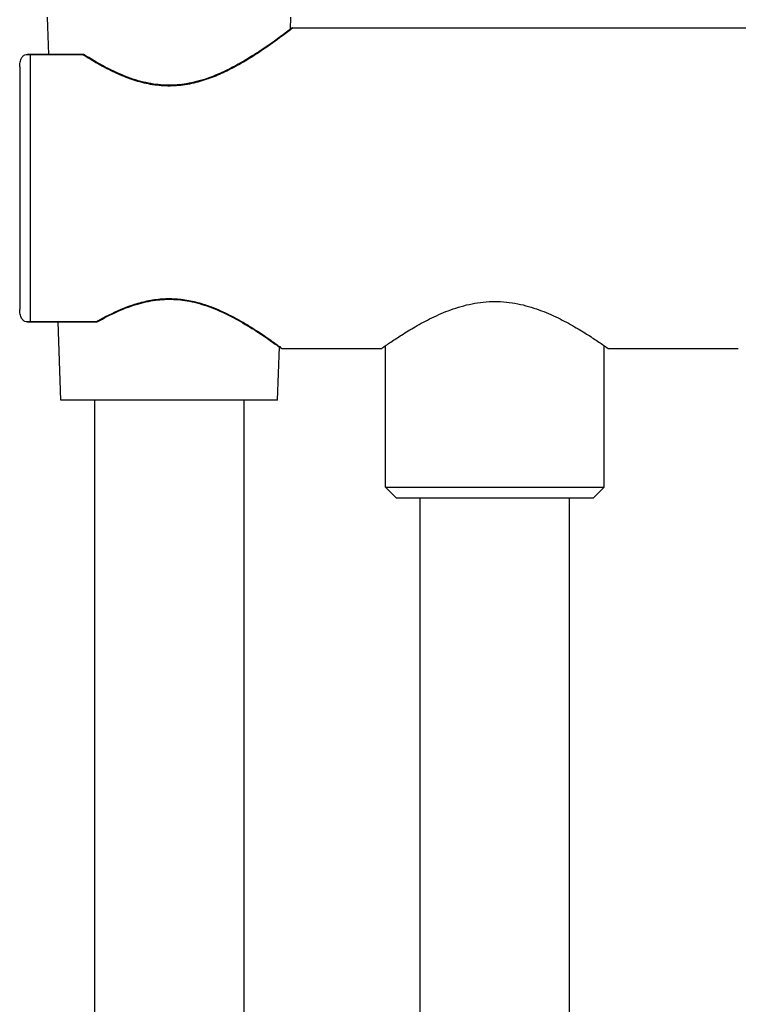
# Model space of a CAD drawing. Header units: millimetres. Extents: x 40 to 1114, y -1754 to 807.
# Tile 17 of 21: x 68 to 135, y 528 to 620. Entities that reach past the tile are written whole.
import ezdxf

# ---------------------------------------------------------------- set-up
doc = ezdxf.new("R2010")
doc.units = ezdxf.units.MM
doc.header["$LTSCALE"] = 23.1
doc.layers.get('0').update_dxf_attribs({"linetype": 'CONTINUOUS'})

msp = doc.modelspace()

# ---------------------------------------------------------------- linework, layer by layer
at = {"color": 7, "linetype": 'CONTINUOUS'}
for p, q in [((70.704, 616.475), (70.583, 619.948)), ((93.333, 618.825), (93.372, 619.948)), ((93.216, 618.736), (92.955, 618.54)), ((93.449, 618.913), (93.216, 618.736)), ((93.571, 618.954), (146.478, 618.954)), ((92.112, 617.92), (91.829, 617.717)), ((92.366, 618.104), (92.112, 617.92)), ((92.59, 618.269), (92.366, 618.104)), ((73.905, 616.475), (68.722, 616.475)), ((74.013, 616.444), (74.013, 616.443)), ((67.978, 615.301), (67.978, 592.607)), ((68.722, 591.433), (75.188, 591.433)), ((71.835, 584.103), (71.579, 591.433)), ((75.287, 591.46), (75.287, 591.46)), ((90.617, 590.254), (90.919, 590.051)), ((90.919, 590.051), (91.19, 589.866)), ((91.19, 589.866), (91.432, 589.698)), ((91.432, 589.698), (91.646, 589.549)), ((91.646, 589.549), (91.914, 589.358)), ((91.914, 589.358), (92.124, 589.208)), ((92.12, 584.103), (92.294, 589.084)), ((92.124, 589.208), (92.346, 589.046)), ((92.346, 589.046), (92.419, 588.993)), ((102.228, 575.954), (102.228, 589.199)), ((122.728, 575.954), (122.728, 589.199)), ((92.537, 588.954), (101.878, 588.954)), ((123.078, 588.954), (135.278, 588.954)), ((92.12, 584.103), (71.835, 584.103)), ((74.978, 584.103), (74.978, -65.897)), ((88.978, 584.103), (88.978, -65.897)), ((102.228, 575.954), (103.228, 574.954)), ((102.228, 575.954), (122.728, 575.954)), ((122.728, 575.954), (121.728, 574.954)), ((103.228, 574.954), (121.728, 574.954)), ((105.478, -65.897), (105.478, 574.954)), ((119.478, -65.897), (119.478, 574.954))]:
    msp.add_line(p, q, dxfattribs=at)
at = {"color": 9, "linetype": 'CONTINUOUS'}
for p, q in [((93.571, 618.954), (93.352, 618.786)), ((93.571, 618.954), (93.564, 618.949)), ((68.978, 591.467), (68.978, 616.441)), ((73.906, 616.441), (68.978, 616.441)), ((73.905, 616.475), (73.905, 616.441)), ((68.978, 591.467), (75.189, 591.467)), ((75.188, 591.467), (75.188, 591.433)), ((92.309, 589.123), (92.537, 588.954))]:
    msp.add_line(p, q, dxfattribs=at)
at = {"color": 7, "linetype": 'CONTINUOUS'}
for points in [[(92.955, 618.54), (92.692, 618.344), (92.59, 618.269)], [(91.829, 617.717), (91.514, 617.495), (91.345, 617.377), (91.167, 617.254), (90.982, 617.127), (90.788, 616.996), (90.587, 616.862), (90.377, 616.724), (90.16, 616.583), (89.935, 616.439), (89.702, 616.293), (89.463, 616.145), (89.218, 615.997), (88.967, 615.848), (88.71, 615.7), (88.449, 615.553), (88.185, 615.408), (87.918, 615.266), (87.649, 615.128), (87.381, 614.995), (87.112, 614.866), (86.844, 614.743), (86.577, 614.626), (86.313, 614.515), (86.051, 614.411), (85.792, 614.313), (85.537, 614.221), (85.285, 614.137), (85.036, 614.059), (84.792, 613.988), (84.55, 613.923), (84.312, 613.864), (84.077, 613.812), (83.845, 613.765), (83.615, 613.724), (83.387, 613.688), (83.161, 613.658), (82.937, 613.633), (82.714, 613.614), (82.492, 613.599), (82.271, 613.59), (82.051, 613.586), (81.83, 613.587), (81.61, 613.593), (81.389, 613.604), (81.167, 613.62), (80.944, 613.641), (80.721, 613.667), (80.495, 613.699), (80.267, 613.736), (80.037, 613.779), (79.803, 613.828), (79.566, 613.883), (79.325, 613.944), (79.081, 614.011), (78.834, 614.085), (78.585, 614.165), (78.333, 614.251), (78.08, 614.343), (77.825, 614.441), (77.569, 614.545), (77.311, 614.655), (77.051, 614.77), (76.79, 614.891), (76.527, 615.018), (76.262, 615.15), (75.997, 615.288), (75.731, 615.429), (75.467, 615.574), (75.206, 615.722), (74.949, 615.871), (74.698, 616.021), (74.452, 616.17), (74.214, 616.317), (74.013, 616.444)], [(75.287, 591.46), (75.487, 591.572), (75.724, 591.702), (75.963, 591.83), (76.205, 591.956), (76.448, 592.079), (76.693, 592.198), (76.939, 592.314), (77.186, 592.426), (77.432, 592.533), (77.678, 592.636), (77.924, 592.733), (78.168, 592.825), (78.41, 592.911), (78.65, 592.992), (78.886, 593.067), (79.121, 593.136), (79.352, 593.199), (79.58, 593.256), (79.806, 593.309), (80.03, 593.355), (80.25, 593.397), (80.469, 593.433), (80.686, 593.464), (80.902, 593.49), (81.116, 593.512), (81.329, 593.528), (81.541, 593.54), (81.752, 593.548), (81.963, 593.55), (82.175, 593.548), (82.386, 593.542), (82.598, 593.53), (82.811, 593.514), (83.025, 593.493), (83.24, 593.468), (83.457, 593.437), (83.676, 593.402), (83.896, 593.361), (84.119, 593.315), (84.345, 593.264), (84.573, 593.207), (84.804, 593.144), (85.038, 593.076), (85.275, 593.002), (85.513, 592.922), (85.754, 592.837), (85.997, 592.746), (86.241, 592.65), (86.486, 592.549), (86.733, 592.442), (86.979, 592.331), (87.225, 592.216), (87.471, 592.097), (87.714, 591.975), (87.956, 591.849), (88.195, 591.722), (88.43, 591.593), (88.661, 591.464), (88.887, 591.334), (89.108, 591.204), (89.322, 591.076), (89.53, 590.95), (89.73, 590.826), (89.922, 590.705), (90.107, 590.587), (90.285, 590.472), (90.455, 590.361), (90.617, 590.254)]]:
    msp.add_lwpolyline(points, dxfattribs=at)
for centre, radius, start, end in [((93.571, 618.754), 0.2, 90, 127.34398), ((69.157, 615.554), 1.156, 141.38243, 147.92718), ((73.905, 616.275), 0.2, 75.06204, 89.99529), ((73.905, 616.274), 0.201, 57.42877, 75.00662), ((69.157, 592.355), 1.156, 212.07282, 218.61757), ((75.188, 591.634), 0.201, 270.03411, 299.64275), ((92.537, 589.154), 0.2, 178, 270)]:
    msp.add_arc(centre, radius, start, end, dxfattribs=at)
at = {"color": 9, "linetype": 'CONTINUOUS'}
for centre, radius, start, end in [((95.558, 650.108), 40.028, 237.25481, 237.3808), ((75.276, 591.633), 0.188, 242.18969, 246.56775), ((89.585, 566.47), 28.846, 119.77802, 119.9387)]:
    msp.add_arc(centre, radius, start, end, dxfattribs=at)
for points, knots in [([(93.353, 618.787), (93.011, 618.524), (92.106, 617.844), (90.835, 616.946), (89.505, 616.087), (88.323, 615.392), (87.023, 614.726), (85.606, 614.139), (84.34, 613.774), (83.281, 613.589), (82.467, 613.514), (81.647, 613.507), (80.832, 613.569), (80.029, 613.697), (78.993, 613.941), (77.765, 614.362), (76.609, 614.89), (75.74, 615.345), (75.126, 615.691), (74.542, 616.039), (74.164, 616.276), (73.981, 616.394)], [0, 0, 0, 0, 0.060507, 0.158936, 0.218308, 0.28275, 0.351308, 0.423204, 0.497701, 0.535678, 0.573939, 0.61231, 0.650607, 0.688652, 0.726292, 0.799836, 0.870474, 0.904482, 0.937485, 0.969368, 1, 1, 1, 1]), ([(73.905, 616.441), (73.912, 616.445), (73.921, 616.449), (73.931, 616.452), (73.933, 616.453)], [0, 0, 0, 0, 0.754042, 1, 1, 1, 1]), ([(73.933, 616.453), (73.936, 616.453), (73.946, 616.455), (73.956, 616.457), (73.964, 616.457)], [0, 0, 0, 0, 0.258514, 1, 1, 1, 1]), ([(73.964, 616.457), (73.968, 616.457), (73.985, 616.456), (74.002, 616.45), (74.013, 616.444)], [0, 0, 0, 0, 0.265214, 1, 1, 1, 1]), ([(75.259, 591.507), (75.975, 591.917), (77.111, 592.499), (78.738, 593.11), (80.083, 593.46), (81.495, 593.636), (82.925, 593.601), (84.319, 593.363), (85.636, 592.968), (86.857, 592.469), (87.977, 591.916), (88.994, 591.344), (90.135, 590.641), (91.23, 589.903), (92.011, 589.341), (92.309, 589.122)], [0, 0, 0, 0, 0.133301, 0.205525, 0.280498, 0.357274, 0.434543, 0.510858, 0.585023, 0.656193, 0.723682, 0.786776, 0.844623, 0.940182, 1, 1, 1, 1]), ([(75.245, 591.45), (75.241, 591.45), (75.226, 591.452), (75.212, 591.456), (75.201, 591.461)], [0, 0, 0, 0, 0.234732, 1, 1, 1, 1]), ([(75.287, 591.46), (75.284, 591.458), (75.271, 591.452), (75.256, 591.45), (75.245, 591.45)], [0, 0, 0, 0, 0.24332, 1, 1, 1, 1])]:
    msp.add_open_spline(points, degree=3, knots=knots, dxfattribs=at)
at = {"color": 7, "linetype": 'CONTINUOUS'}
for points, knots in [([(67.978, 615.301), (67.978, 615.449), (67.997, 615.674), (68.075, 615.963), (68.137, 616.103), (68.178, 616.167)], [0, 0, 0, 0, 0.494548, 0.745159, 1, 1, 1, 1]), ([(68.254, 616.275), (68.283, 616.311), (68.35, 616.374), (68.507, 616.455), (68.638, 616.475), (68.722, 616.475)], [0, 0, 0, 0, 0.264907, 0.516144, 1, 1, 1, 1]), ([(68.722, 616.475), (68.744, 616.475), (68.83, 616.472), (68.915, 616.457), (68.978, 616.441)], [0, 0, 0, 0, 0.246344, 1, 1, 1, 1]), ([(101.878, 588.954), (102.16, 589.154), (102.77, 589.576), (103.81, 590.261), (105.077, 591.033), (106.606, 591.854), (108.051, 592.48), (109.323, 592.896), (110.342, 593.144), (111.399, 593.304), (112.478, 593.36), (113.556, 593.304), (114.613, 593.144), (115.633, 592.896), (116.904, 592.48), (118.349, 591.854), (119.878, 591.033), (121.145, 590.261), (122.185, 589.576), (122.795, 589.154), (123.078, 588.954)], [0, 0, 0, 0, 0.04453, 0.09546, 0.160266, 0.235533, 0.318672, 0.362563, 0.407642, 0.453589, 0.5, 0.546411, 0.592358, 0.637437, 0.681328, 0.764467, 0.839734, 0.90454, 0.95547, 1, 1, 1, 1]), ([(68.178, 591.741), (68.137, 591.806), (68.075, 591.945), (67.997, 592.235), (67.978, 592.459), (67.978, 592.607)], [0, 0, 0, 0, 0.254841, 0.505452, 1, 1, 1, 1]), ([(68.722, 591.433), (68.638, 591.433), (68.507, 591.453), (68.35, 591.535), (68.283, 591.597), (68.254, 591.633)], [0, 0, 0, 0, 0.483856, 0.735093, 1, 1, 1, 1]), ([(68.978, 591.467), (68.956, 591.462), (68.873, 591.443), (68.787, 591.433), (68.722, 591.433)], [0, 0, 0, 0, 0.254443, 1, 1, 1, 1])]:
    msp.add_open_spline(points, degree=3, knots=knots, dxfattribs=at)

doc.saveas('drawing.dxf')
